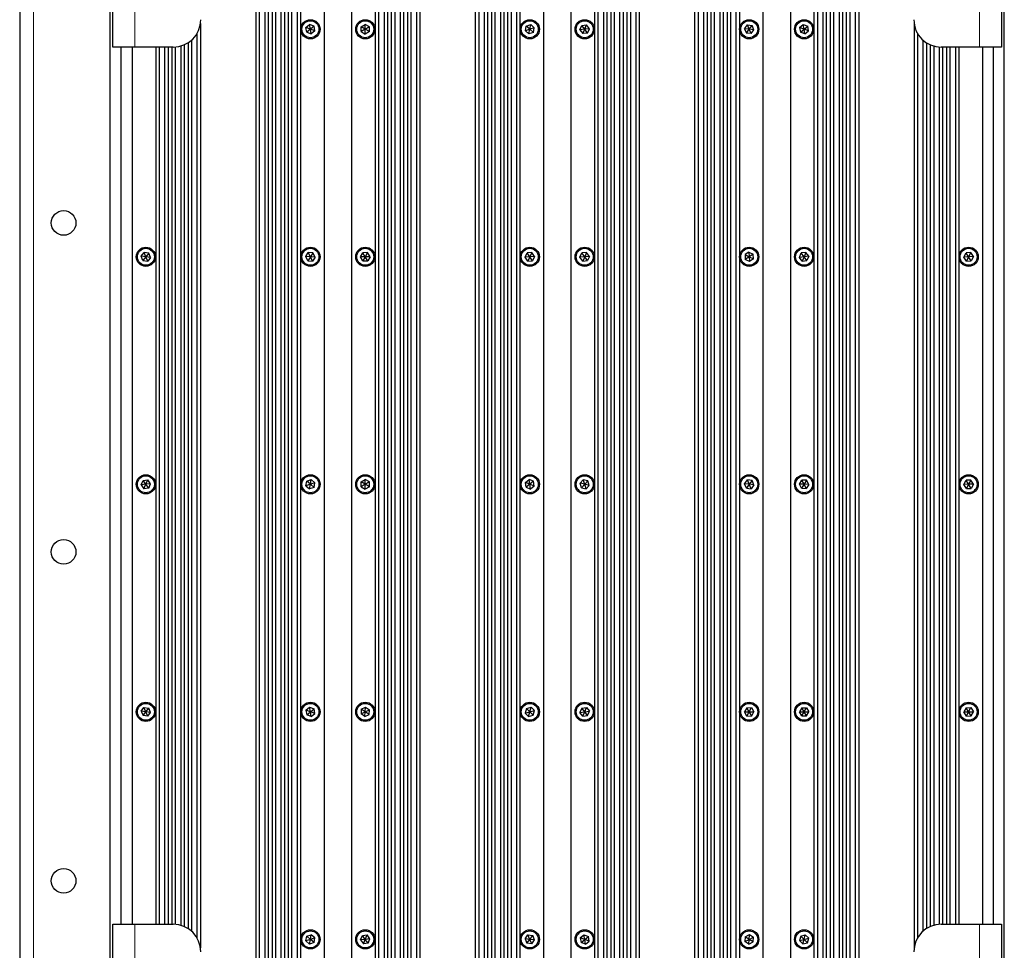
# Paper-space layout 'Blatt3' of a CAD drawing. Header units: millimetres. Extents: x 5 to 418, y 2 to 292.
# Tile 71 of 73: x 315 to 375, y 161 to 218. Entities that reach past the tile are written whole.
import ezdxf

# ---------------------------------------------------------------- set-up
doc = ezdxf.new("R2010")
doc.units = ezdxf.units.MM

psp = doc.layouts.new('Blatt3')

# ---------------------------------------------------------------- linework, layer by layer
at = {"color": 7, "linetype": 'Continuous', "lineweight": 25}
for p, q in [((314.9068, 248.1556), (314.9068, 102.3306)), ((320.5735, 215.9348), (320.5735, 235.9348)), ((374.5735, 235.9348), (374.5735, 215.9348)), ((329.2568, 235.6014), (329.2568, 148.8348)), ((330.0075, 235.6014), (330.0075, 148.8348)), ((330.2401, 235.6014), (330.2401, 148.8348)), ((330.9908, 235.6014), (330.9908, 148.8348)), ((331.2235, 235.6014), (331.2235, 148.8348)), ((331.9742, 235.6014), (331.9742, 148.8348)), ((333.4068, 235.6014), (333.4068, 148.8348)), ((335.0735, 235.6014), (335.0735, 148.8348)), ((336.5061, 235.6014), (336.5061, 148.8348)), ((337.2568, 235.6014), (337.2568, 148.8348)), ((337.4894, 235.6014), (337.4894, 148.8348)), ((338.2401, 235.6014), (338.2401, 148.8348)), ((338.4727, 235.6014), (338.4727, 148.8348)), ((339.2235, 235.6014), (339.2235, 148.8348)), ((342.5901, 235.6014), (342.5901, 148.8348)), ((343.3408, 235.6014), (343.3408, 148.8348)), ((343.5735, 235.6014), (343.5735, 148.8348)), ((344.3242, 235.6014), (344.3242, 148.8348)), ((344.5568, 235.6014), (344.5568, 148.8348)), ((345.3075, 235.6014), (345.3075, 148.8348)), ((346.7401, 235.6014), (346.7401, 148.8348)), ((348.4068, 235.6014), (348.4068, 148.8348)), ((349.8394, 235.6014), (349.8394, 148.8348)), ((350.5901, 235.6014), (350.5901, 148.8348)), ((350.8227, 235.6014), (350.8227, 148.8348)), ((351.5735, 235.6014), (351.5735, 148.8348)), ((351.8061, 235.6014), (351.8061, 148.8348)), ((352.5568, 235.6014), (352.5568, 148.8348)), ((355.9235, 235.6014), (355.9235, 148.8348)), ((356.6742, 235.6014), (356.6742, 148.8348)), ((356.9068, 235.6014), (356.9068, 148.8348)), ((357.6575, 235.6014), (357.6575, 148.8348)), ((357.8901, 235.6014), (357.8901, 148.8348)), ((358.6408, 235.6014), (358.6408, 148.8348)), ((360.0735, 235.6014), (360.0735, 148.8348)), ((361.7401, 235.6014), (361.7401, 148.8348)), ((363.1727, 235.6014), (363.1727, 148.8348)), ((363.9235, 235.6014), (363.9235, 148.8348)), ((364.1561, 235.6014), (364.1561, 148.8348)), ((364.9068, 235.6014), (364.9068, 148.8348)), ((365.1394, 235.6014), (365.1394, 148.8348)), ((365.8901, 235.6014), (365.8901, 148.8348)), ((329.4655, 235.1014), (329.4655, 148.8348)), ((329.7988, 235.1014), (329.7988, 148.8348)), ((330.4488, 235.1014), (330.4488, 148.8348)), ((330.7822, 235.1014), (330.7822, 148.8348)), ((331.4322, 235.1014), (331.4322, 148.8348)), ((331.7655, 235.1014), (331.7655, 148.8348)), ((336.7148, 235.1014), (336.7148, 148.8348)), ((337.0481, 235.1014), (337.0481, 148.8348)), ((337.6981, 235.1014), (337.6981, 148.8348)), ((338.0314, 235.1014), (338.0314, 148.8348)), ((338.6814, 235.1014), (338.6814, 148.8348)), ((339.0148, 235.1014), (339.0148, 148.8348)), ((342.7988, 235.1014), (342.7988, 148.8348)), ((343.1322, 235.1014), (343.1322, 148.8348)), ((343.7822, 235.1014), (343.7822, 148.8348)), ((344.1155, 235.1014), (344.1155, 148.8348)), ((344.7655, 235.1014), (344.7655, 148.8348)), ((345.0988, 235.1014), (345.0988, 148.8348)), ((350.0481, 235.1014), (350.0481, 148.8348)), ((350.3814, 235.1014), (350.3814, 148.8348)), ((351.0314, 235.1014), (351.0314, 148.8348)), ((351.3648, 235.1014), (351.3648, 148.8348)), ((352.0148, 235.1014), (352.0148, 148.8348)), ((352.3481, 235.1014), (352.3481, 148.8348)), ((356.1322, 235.1014), (356.1322, 148.8348)), ((356.4655, 235.1014), (356.4655, 148.8348)), ((357.1155, 235.1014), (357.1155, 148.8348)), ((357.4488, 235.1014), (357.4488, 148.8348)), ((358.0988, 235.1014), (358.0988, 148.8348)), ((358.4322, 235.1014), (358.4322, 148.8348)), ((363.3814, 235.1014), (363.3814, 148.8348)), ((363.7148, 235.1014), (363.7148, 148.8348)), ((364.3648, 235.1014), (364.3648, 148.8348)), ((364.6981, 235.1014), (364.6981, 148.8348)), ((365.3481, 235.1014), (365.3481, 148.8348)), ((365.6814, 235.1014), (365.6814, 148.8348)), ((320.4068, 155.4014), (320.4068, 223.1348)), ((374.7401, 155.4014), (374.7401, 223.1348)), ((325.8901, 217.3663), (325.8901, 161.1699)), ((332.3037, 217.1209), (332.5276, 217.3031)), ((332.7974, 217.2003), (332.5276, 217.3031)), ((332.5735, 217.0181), (332.5276, 217.3031)), ((332.7974, 217.2003), (332.5735, 217.0181)), ((332.8432, 216.9153), (332.7974, 217.2003)), ((335.6568, 217.1624), (335.9068, 217.3068)), ((336.1568, 217.1624), (335.9068, 217.3068)), ((335.9068, 217.0181), (335.9068, 217.3068)), ((345.6341, 216.9234), (345.6885, 217.2069)), ((345.6885, 217.2069), (345.9612, 217.3016)), ((345.9068, 217.0181), (345.6885, 217.2069)), ((345.9068, 217.0181), (345.9612, 217.3016)), ((346.1795, 217.1127), (345.9612, 217.3016)), ((348.9534, 216.9845), (349.0677, 217.2496)), ((349.0677, 217.2496), (349.3544, 217.2832)), ((349.2401, 217.0181), (349.0677, 217.2496)), ((349.2401, 217.0181), (349.3544, 217.2832)), ((349.5268, 217.0517), (349.3544, 217.2832)), ((358.9535, 217.0526), (359.1267, 217.2836)), ((359.1267, 217.2836), (359.4133, 217.249)), ((359.2401, 217.0181), (359.1267, 217.2836)), ((359.2401, 217.0181), (359.4133, 217.249)), ((359.5267, 216.9836), (359.4133, 217.249)), ((362.3034, 217.1201), (362.5267, 217.303)), ((362.5267, 217.303), (362.7968, 217.201)), ((362.5735, 217.0181), (362.5267, 217.303)), ((362.5735, 217.0181), (362.7968, 217.201)), ((362.8435, 216.9161), (362.7968, 217.201)), ((369.2568, 217.3663), (369.2568, 161.1699)), ((325.6814, 216.7645), (325.6814, 161.7717)), ((332.3495, 216.8359), (332.3037, 217.1209)), ((332.5735, 217.0181), (332.3037, 217.1209)), ((332.5735, 217.0181), (332.3495, 216.8359)), ((332.3495, 216.8359), (332.6193, 216.7331)), ((332.6193, 216.7331), (332.5735, 217.0181)), ((332.8432, 216.9153), (332.5735, 217.0181)), ((332.8432, 216.9153), (332.6193, 216.7331)), ((335.6568, 216.8737), (335.6568, 217.1624)), ((335.9068, 217.0181), (335.6568, 217.1624)), ((335.9068, 217.0181), (335.6568, 216.8737)), ((335.6568, 216.8737), (335.9068, 216.7294)), ((336.1568, 217.1624), (335.9068, 217.0181)), ((335.9068, 216.7294), (335.9068, 217.0181)), ((336.1568, 216.8737), (335.9068, 217.0181)), ((336.1568, 216.8737), (335.9068, 216.7294)), ((336.1568, 216.8737), (336.1568, 217.1624)), ((345.9068, 217.0181), (345.6341, 216.9234)), ((345.6341, 216.9234), (345.8524, 216.7346)), ((345.8524, 216.7346), (345.9068, 217.0181)), ((346.1251, 216.8292), (345.8524, 216.7346)), ((346.1795, 217.1127), (345.9068, 217.0181)), ((346.1251, 216.8292), (345.9068, 217.0181)), ((346.1251, 216.8292), (346.1795, 217.1127)), ((349.2401, 217.0181), (348.9534, 216.9845)), ((348.9534, 216.9845), (349.1259, 216.753)), ((349.1259, 216.753), (349.2401, 217.0181)), ((349.4126, 216.7866), (349.1259, 216.753)), ((349.5268, 217.0517), (349.2401, 217.0181)), ((349.4126, 216.7866), (349.2401, 217.0181)), ((349.4126, 216.7866), (349.5268, 217.0517)), ((358.9535, 217.0526), (359.0669, 216.7871)), ((359.2401, 217.0181), (358.9535, 217.0526)), ((359.0669, 216.7871), (359.2401, 217.0181)), ((359.3535, 216.7526), (359.0669, 216.7871)), ((359.3535, 216.7526), (359.2401, 217.0181)), ((359.5267, 216.9836), (359.2401, 217.0181)), ((359.3535, 216.7526), (359.5267, 216.9836)), ((362.3034, 217.1201), (362.3501, 216.8352)), ((362.5735, 217.0181), (362.3034, 217.1201)), ((362.3501, 216.8352), (362.5735, 217.0181)), ((362.6202, 216.7332), (362.3501, 216.8352)), ((362.6202, 216.7332), (362.5735, 217.0181)), ((362.8435, 216.9161), (362.5735, 217.0181)), ((362.6202, 216.7332), (362.8435, 216.9161)), ((369.4655, 216.7645), (369.4655, 161.7717)), ((324.6981, 215.9989), (324.6981, 162.5373)), ((324.9068, 216.0739), (324.9068, 162.4623)), ((325.1394, 216.1982), (325.1394, 162.338)), ((325.3481, 216.3564), (325.3481, 162.1798)), ((369.7988, 216.3564), (369.7988, 162.1798)), ((370.0075, 216.1982), (370.0075, 162.338)), ((370.2401, 216.0739), (370.2401, 162.4623)), ((370.4488, 215.9989), (370.4488, 162.5373)), ((321.9068, 215.9348), (320.5735, 215.9348)), ((321.0735, 162.6014), (321.0735, 215.9348)), ((321.7401, 215.9348), (321.7401, 162.6014)), ((324.2401, 215.9348), (321.9068, 215.9348)), ((323.1727, 215.9348), (323.1727, 162.6014)), ((323.3814, 215.9348), (323.3814, 162.6014)), ((323.7148, 215.9348), (323.7148, 162.6014)), ((323.9235, 215.9348), (323.9235, 162.6014)), ((324.1561, 215.9348), (324.1561, 162.6014)), ((324.3648, 215.9394), (324.3648, 162.5968)), ((370.7822, 215.9394), (370.7822, 162.5968)), ((373.2401, 215.9348), (370.9068, 215.9348)), ((370.9908, 215.9348), (370.9908, 162.6014)), ((371.2235, 215.9348), (371.2235, 162.6014)), ((371.4322, 215.9348), (371.4322, 162.6014)), ((371.7655, 215.9348), (371.7655, 162.6014)), ((371.9742, 215.9348), (371.9742, 162.6014)), ((374.5735, 215.9348), (373.2401, 215.9348)), ((373.4068, 215.9348), (373.4068, 162.6014)), ((374.0735, 162.6014), (374.0735, 215.9348)), ((322.2872, 203.2218), (322.4624, 203.4512)), ((322.7487, 203.4141), (322.4624, 203.4512)), ((322.5735, 203.1848), (322.4624, 203.4512)), ((332.2851, 203.1981), (332.4409, 203.4412)), ((332.7292, 203.4278), (332.4409, 203.4412)), ((332.5735, 203.1848), (332.4409, 203.4412)), ((336.0469, 203.4371), (335.7583, 203.4323)), ((336.0469, 203.4371), (335.9068, 203.1848)), ((336.1954, 203.1896), (336.0469, 203.4371)), ((346.035, 203.4434), (345.7469, 203.4251)), ((346.035, 203.4434), (345.9068, 203.1848)), ((346.1949, 203.203), (346.035, 203.4434)), ((349.3601, 203.4473), (349.0727, 203.4199)), ((349.3601, 203.4473), (349.2401, 203.1848)), ((349.5275, 203.2122), (349.3601, 203.4473)), ((359.2242, 203.473), (358.9826, 203.3151)), ((359.2242, 203.473), (359.4818, 203.3426)), ((359.2242, 203.473), (359.2401, 203.1848)), ((362.6885, 203.4495), (362.4017, 203.4167)), ((362.6885, 203.4495), (362.5735, 203.1848)), ((362.8603, 203.2175), (362.6885, 203.4495)), ((372.7017, 203.4434), (372.4136, 203.4251)), ((372.7017, 203.4434), (372.5735, 203.1848)), ((372.8616, 203.203), (372.7017, 203.4434)), ((322.3982, 202.9554), (322.2872, 203.2218)), ((322.5735, 203.1848), (322.2872, 203.2218)), ((322.5735, 203.1848), (322.3982, 202.9554)), ((322.3982, 202.9554), (322.6845, 202.9183)), ((322.7487, 203.4141), (322.5735, 203.1848)), ((322.6845, 202.9183), (322.5735, 203.1848)), ((322.8597, 203.1477), (322.5735, 203.1848)), ((322.8597, 203.1477), (322.6845, 202.9183)), ((322.8597, 203.1477), (322.7487, 203.4141)), ((332.4177, 202.9417), (332.2851, 203.1981)), ((332.5735, 203.1848), (332.2851, 203.1981)), ((332.5735, 203.1848), (332.4177, 202.9417)), ((332.4177, 202.9417), (332.706, 202.9283)), ((332.7292, 203.4278), (332.5735, 203.1848)), ((332.706, 202.9283), (332.5735, 203.1848)), ((332.8618, 203.1714), (332.5735, 203.1848)), ((332.8618, 203.1714), (332.706, 202.9283)), ((332.8618, 203.1714), (332.7292, 203.4278)), ((335.6182, 203.1799), (335.7583, 203.4323)), ((335.9068, 203.1848), (335.6182, 203.1799)), ((335.7667, 202.9324), (335.6182, 203.1799)), ((335.9068, 203.1848), (335.7583, 203.4323)), ((335.9068, 203.1848), (335.7667, 202.9324)), ((335.7667, 202.9324), (336.0553, 202.9372)), ((336.1954, 203.1896), (335.9068, 203.1848)), ((336.0553, 202.9372), (335.9068, 203.1848)), ((336.1954, 203.1896), (336.0553, 202.9372)), ((345.6187, 203.1665), (345.7469, 203.4251)), ((345.9068, 203.1848), (345.6187, 203.1665)), ((345.7786, 202.9261), (345.6187, 203.1665)), ((345.9068, 203.1848), (345.7469, 203.4251)), ((345.9068, 203.1848), (345.7786, 202.9261)), ((345.7786, 202.9261), (346.0667, 202.9444)), ((346.1949, 203.203), (345.9068, 203.1848)), ((346.0667, 202.9444), (345.9068, 203.1848)), ((346.1949, 203.203), (346.0667, 202.9444)), ((348.9528, 203.1573), (349.0727, 203.4199)), ((349.2401, 203.1848), (348.9528, 203.1573)), ((349.1202, 202.9222), (348.9528, 203.1573)), ((349.2401, 203.1848), (349.0727, 203.4199)), ((349.2401, 203.1848), (349.1202, 202.9222)), ((349.1202, 202.9222), (349.4076, 202.9496)), ((349.5275, 203.2122), (349.2401, 203.1848)), ((349.4076, 202.9496), (349.2401, 203.1848)), ((349.5275, 203.2122), (349.4076, 202.9496)), ((358.9826, 203.3151), (358.9985, 203.0269)), ((358.9826, 203.3151), (359.2401, 203.1848)), ((359.2401, 203.1848), (358.9985, 203.0269)), ((359.256, 202.8965), (358.9985, 203.0269)), ((359.4818, 203.3426), (359.2401, 203.1848)), ((359.2401, 203.1848), (359.4977, 203.0544)), ((359.2401, 203.1848), (359.256, 202.8965)), ((359.4977, 203.0544), (359.256, 202.8965)), ((359.4977, 203.0544), (359.4818, 203.3426)), ((362.2867, 203.152), (362.4017, 203.4167)), ((362.5735, 203.1848), (362.2867, 203.152)), ((362.4584, 202.92), (362.2867, 203.152)), ((362.5735, 203.1848), (362.4017, 203.4167)), ((362.5735, 203.1848), (362.4584, 202.92)), ((362.4584, 202.92), (362.7453, 202.9528)), ((362.8603, 203.2175), (362.5735, 203.1848)), ((362.7453, 202.9528), (362.5735, 203.1848)), ((362.8603, 203.2175), (362.7453, 202.9528)), ((372.2854, 203.1665), (372.4136, 203.4251)), ((372.5735, 203.1848), (372.2854, 203.1665)), ((372.4452, 202.9261), (372.2854, 203.1665)), ((372.5735, 203.1848), (372.4136, 203.4251)), ((372.5735, 203.1848), (372.4452, 202.9261)), ((372.4452, 202.9261), (372.7333, 202.9444)), ((372.8616, 203.203), (372.5735, 203.1848)), ((372.7333, 202.9444), (372.5735, 203.1848)), ((372.8616, 203.203), (372.7333, 202.9444)), ((322.2867, 189.3178), (322.401, 189.5829)), ((322.5735, 189.3514), (322.2867, 189.3178)), ((322.2867, 189.3178), (322.4592, 189.0863)), ((322.401, 189.5829), (322.6877, 189.6165)), ((322.5735, 189.3514), (322.401, 189.5829)), ((322.4592, 189.0863), (322.5735, 189.3514)), ((322.7459, 189.1199), (322.4592, 189.0863)), ((322.5735, 189.3514), (322.6877, 189.6165)), ((322.8602, 189.385), (322.5735, 189.3514)), ((322.7459, 189.1199), (322.5735, 189.3514)), ((322.8602, 189.385), (322.6877, 189.6165)), ((322.7459, 189.1199), (322.8602, 189.385)), ((332.3007, 189.2568), (332.3551, 189.5403)), ((332.5735, 189.3514), (332.3007, 189.2568)), ((332.3007, 189.2568), (332.5191, 189.0679)), ((332.3551, 189.5403), (332.6279, 189.6349)), ((332.5735, 189.3514), (332.3551, 189.5403)), ((332.5191, 189.0679), (332.5735, 189.3514)), ((332.7918, 189.1626), (332.5191, 189.0679)), ((332.5735, 189.3514), (332.6279, 189.6349)), ((332.8462, 189.4461), (332.5735, 189.3514)), ((332.7918, 189.1626), (332.5735, 189.3514)), ((332.8462, 189.4461), (332.6279, 189.6349)), ((332.7918, 189.1626), (332.8462, 189.4461)), ((335.6568, 189.4958), (335.9068, 189.6401)), ((335.6568, 189.2071), (335.6568, 189.4958)), ((335.9068, 189.3514), (335.6568, 189.4958)), ((335.9068, 189.3514), (335.6568, 189.2071)), ((335.6568, 189.2071), (335.9068, 189.0627)), ((336.1568, 189.4958), (335.9068, 189.6401)), ((335.9068, 189.3514), (335.9068, 189.6401)), ((336.1568, 189.4958), (335.9068, 189.3514)), ((335.9068, 189.0627), (335.9068, 189.3514)), ((336.1568, 189.2071), (335.9068, 189.3514)), ((336.1568, 189.2071), (335.9068, 189.0627)), ((336.1568, 189.2071), (336.1568, 189.4958)), ((345.637, 189.4542), (345.861, 189.6364)), ((345.6829, 189.1692), (345.637, 189.4542)), ((345.9068, 189.3514), (345.637, 189.4542)), ((345.9068, 189.3514), (345.6829, 189.1692)), ((345.6829, 189.1692), (345.9526, 189.0664)), ((346.1307, 189.5336), (345.861, 189.6364)), ((345.9068, 189.3514), (345.861, 189.6364)), ((346.1307, 189.5336), (345.9068, 189.3514)), ((345.9526, 189.0664), (345.9068, 189.3514)), ((346.1765, 189.2486), (345.9068, 189.3514)), ((346.1765, 189.2486), (345.9526, 189.0664)), ((346.1765, 189.2486), (346.1307, 189.5336)), ((348.9593, 189.4182), (349.1576, 189.628)), ((349.0418, 189.1416), (348.9593, 189.4182)), ((349.2401, 189.3514), (348.9593, 189.4182)), ((349.2401, 189.3514), (349.0418, 189.1416)), ((349.0418, 189.1416), (349.3227, 189.0748)), ((349.4384, 189.5612), (349.1576, 189.628)), ((349.2401, 189.3514), (349.1576, 189.628)), ((349.4384, 189.5612), (349.2401, 189.3514)), ((349.3227, 189.0748), (349.2401, 189.3514)), ((349.521, 189.2846), (349.2401, 189.3514)), ((349.521, 189.2846), (349.3227, 189.0748)), ((349.521, 189.2846), (349.4384, 189.5612)), ((358.9538, 189.3885), (359.1291, 189.6179)), ((359.0649, 189.122), (358.9538, 189.3885)), ((359.2401, 189.3514), (358.9538, 189.3885)), ((359.2401, 189.3514), (359.0649, 189.122)), ((359.0649, 189.122), (359.3512, 189.0849)), ((359.4154, 189.5808), (359.1291, 189.6179)), ((359.2401, 189.3514), (359.1291, 189.6179)), ((359.4154, 189.5808), (359.2401, 189.3514)), ((359.3512, 189.0849), (359.2401, 189.3514)), ((359.5264, 189.3143), (359.2401, 189.3514)), ((359.5264, 189.3143), (359.3512, 189.0849)), ((359.5264, 189.3143), (359.4154, 189.5808)), ((362.2851, 189.3648), (362.4409, 189.6078)), ((362.4177, 189.1084), (362.2851, 189.3648)), ((362.5735, 189.3514), (362.2851, 189.3648)), ((362.5735, 189.3514), (362.4177, 189.1084)), ((362.4177, 189.1084), (362.706, 189.095)), ((362.7292, 189.5945), (362.4409, 189.6078)), ((362.5735, 189.3514), (362.4409, 189.6078)), ((362.7292, 189.5945), (362.5735, 189.3514)), ((362.706, 189.095), (362.5735, 189.3514)), ((362.8618, 189.338), (362.5735, 189.3514)), ((362.8618, 189.338), (362.706, 189.095)), ((362.8618, 189.338), (362.7292, 189.5945)), ((372.2848, 189.3466), (372.425, 189.599)), ((372.5735, 189.3514), (372.2848, 189.3466)), ((372.4333, 189.099), (372.2848, 189.3466)), ((372.7136, 189.6038), (372.425, 189.599)), ((372.5735, 189.3514), (372.425, 189.599)), ((372.5735, 189.3514), (372.4333, 189.099)), ((372.4333, 189.099), (372.722, 189.1039)), ((372.7136, 189.6038), (372.5735, 189.3514)), ((372.8621, 189.3563), (372.5735, 189.3514)), ((372.722, 189.1039), (372.5735, 189.3514)), ((372.8621, 189.3563), (372.7136, 189.6038)), ((372.8621, 189.3563), (372.722, 189.1039)), ((322.2869, 175.5526), (322.4601, 175.7836)), ((322.2869, 175.5526), (322.4003, 175.2871)), ((322.5735, 175.5181), (322.2869, 175.5526)), ((322.4003, 175.2871), (322.5735, 175.5181)), ((322.4601, 175.7836), (322.7467, 175.749)), ((322.5735, 175.5181), (322.4601, 175.7836)), ((322.5735, 175.5181), (322.7467, 175.749)), ((322.6869, 175.2526), (322.5735, 175.5181)), ((322.8601, 175.4836), (322.5735, 175.5181)), ((322.6869, 175.2526), (322.8601, 175.4836)), ((322.8601, 175.4836), (322.7467, 175.749)), ((332.3034, 175.6201), (332.5267, 175.803)), ((332.3034, 175.6201), (332.3501, 175.3352)), ((332.5735, 175.5181), (332.3034, 175.6201)), ((332.3501, 175.3352), (332.5735, 175.5181)), ((332.6202, 175.2332), (332.3501, 175.3352)), ((332.5267, 175.803), (332.7968, 175.701)), ((332.5735, 175.5181), (332.5267, 175.803)), ((332.5735, 175.5181), (332.7968, 175.701)), ((332.6202, 175.2332), (332.5735, 175.5181)), ((332.8435, 175.4161), (332.5735, 175.5181)), ((332.6202, 175.2332), (332.8435, 175.4161)), ((332.8435, 175.4161), (332.7968, 175.701)), ((335.6665, 175.6781), (335.6481, 175.39)), ((335.6481, 175.39), (335.9068, 175.5181)), ((335.8883, 175.23), (335.6481, 175.39)), ((335.6665, 175.6781), (335.9252, 175.8062)), ((335.9068, 175.5181), (335.6665, 175.6781)), ((335.8883, 175.23), (335.9068, 175.5181)), ((335.8883, 175.23), (336.1471, 175.3581)), ((335.9068, 175.5181), (335.9252, 175.8062)), ((335.9068, 175.5181), (336.1655, 175.6461)), ((336.1471, 175.3581), (335.9068, 175.5181)), ((335.9252, 175.8062), (336.1655, 175.6461)), ((336.1471, 175.3581), (336.1655, 175.6461)), ((345.7017, 175.7213), (345.6283, 175.4421)), ((345.6283, 175.4421), (345.9068, 175.5181)), ((345.8334, 175.2389), (345.6283, 175.4421)), ((345.7017, 175.7213), (345.9802, 175.7973)), ((345.9068, 175.5181), (345.7017, 175.7213)), ((345.8334, 175.2389), (345.9068, 175.5181)), ((345.8334, 175.2389), (346.1118, 175.3149)), ((345.9068, 175.5181), (345.9802, 175.7973)), ((345.9068, 175.5181), (346.1853, 175.5941)), ((346.1118, 175.3149), (345.9068, 175.5181)), ((345.9802, 175.7973), (346.1853, 175.5941)), ((346.1118, 175.3149), (346.1853, 175.5941)), ((349.0668, 175.7489), (348.9535, 175.4834)), ((348.9535, 175.4834), (349.2401, 175.5181)), ((349.1269, 175.2526), (348.9535, 175.4834)), ((349.0668, 175.7489), (349.3534, 175.7836)), ((349.2401, 175.5181), (349.0668, 175.7489)), ((349.1269, 175.2526), (349.2401, 175.5181)), ((349.2401, 175.5181), (349.3534, 175.7836)), ((349.2401, 175.5181), (349.5267, 175.5528)), ((349.4135, 175.2872), (349.2401, 175.5181)), ((349.3534, 175.7836), (349.5267, 175.5528)), ((349.4135, 175.2872), (349.5267, 175.5528)), ((359.0883, 175.7636), (358.9516, 175.5093)), ((358.9516, 175.5093), (359.2401, 175.5181)), ((359.1035, 175.2638), (358.9516, 175.5093)), ((359.0883, 175.7636), (359.3768, 175.7724)), ((359.2401, 175.5181), (359.0883, 175.7636)), ((359.1035, 175.2638), (359.2401, 175.5181)), ((359.2401, 175.5181), (359.3768, 175.7724)), ((359.2401, 175.5181), (359.5287, 175.5269)), ((359.392, 175.2726), (359.2401, 175.5181)), ((359.3768, 175.7724), (359.5287, 175.5269)), ((359.392, 175.2726), (359.5287, 175.5269)), ((362.4291, 175.7681), (362.2848, 175.5181)), ((362.4291, 175.2681), (362.2848, 175.5181)), ((362.2848, 175.5181), (362.5735, 175.5181)), ((362.4291, 175.7681), (362.7178, 175.7681)), ((362.5735, 175.5181), (362.4291, 175.7681)), ((362.4291, 175.2681), (362.5735, 175.5181)), ((362.5735, 175.5181), (362.7178, 175.7681)), ((362.5735, 175.5181), (362.8621, 175.5181)), ((362.7178, 175.2681), (362.5735, 175.5181)), ((362.7178, 175.7681), (362.8621, 175.5181)), ((362.7178, 175.2681), (362.8621, 175.5181)), ((372.4216, 175.7636), (372.2849, 175.5093)), ((372.2849, 175.5093), (372.5735, 175.5181)), ((372.4368, 175.2638), (372.2849, 175.5093)), ((372.4216, 175.7636), (372.7101, 175.7724)), ((372.5735, 175.5181), (372.4216, 175.7636)), ((372.4368, 175.2638), (372.5735, 175.5181)), ((372.5735, 175.5181), (372.7101, 175.7724)), ((372.5735, 175.5181), (372.862, 175.5269)), ((372.7253, 175.2726), (372.5735, 175.5181)), ((372.7101, 175.7724), (372.862, 175.5269)), ((372.7253, 175.2726), (372.862, 175.5269)), ((322.6869, 175.2526), (322.4003, 175.2871)), ((349.1269, 175.2526), (349.4135, 175.2872)), ((359.1035, 175.2638), (359.392, 175.2726)), ((362.4291, 175.2681), (362.7178, 175.2681)), ((372.4368, 175.2638), (372.7253, 175.2726)), ((320.5735, 162.6014), (321.9068, 162.6014)), ((320.5735, 142.6014), (320.5735, 162.6014)), ((321.9068, 162.6014), (324.2401, 162.6014)), ((370.9068, 162.6014), (373.2401, 162.6014)), ((373.2401, 162.6014), (374.5735, 162.6014)), ((374.5735, 162.6014), (374.5735, 142.6014)), ((332.3007, 161.5901), (332.3551, 161.8736)), ((332.5735, 161.6848), (332.3007, 161.5901)), ((332.3007, 161.5901), (332.5191, 161.4012)), ((332.3551, 161.8736), (332.6279, 161.9683)), ((332.5735, 161.6848), (332.3551, 161.8736)), ((332.5191, 161.4012), (332.5735, 161.6848)), ((332.5735, 161.6848), (332.6279, 161.9683)), ((332.8462, 161.7794), (332.5735, 161.6848)), ((332.7918, 161.4959), (332.5735, 161.6848)), ((332.8462, 161.7794), (332.6279, 161.9683)), ((332.7918, 161.4959), (332.8462, 161.7794)), ((335.6201, 161.6511), (335.7343, 161.9162)), ((335.9068, 161.6848), (335.6201, 161.6511)), ((335.6201, 161.6511), (335.7926, 161.4196)), ((335.7343, 161.9162), (336.021, 161.9499)), ((335.9068, 161.6848), (335.7343, 161.9162)), ((335.7926, 161.4196), (335.9068, 161.6848)), ((335.9068, 161.6848), (336.021, 161.9499)), ((336.1935, 161.7184), (335.9068, 161.6848)), ((336.0793, 161.4533), (335.9068, 161.6848)), ((336.1935, 161.7184), (336.021, 161.9499)), ((336.0793, 161.4533), (336.1935, 161.7184)), ((345.6202, 161.7193), (345.7934, 161.9502)), ((345.6202, 161.7193), (345.7336, 161.4538)), ((345.9068, 161.6848), (345.6202, 161.7193)), ((345.7336, 161.4538), (345.9068, 161.6848)), ((345.7934, 161.9502), (346.08, 161.9157)), ((345.9068, 161.6848), (345.7934, 161.9502)), ((345.9068, 161.6848), (346.08, 161.9157)), ((346.0202, 161.4193), (345.9068, 161.6848)), ((346.1934, 161.6502), (345.9068, 161.6848)), ((346.0202, 161.4193), (346.1934, 161.6502)), ((346.1934, 161.6502), (346.08, 161.9157)), ((348.9701, 161.7867), (349.1934, 161.9696)), ((348.9701, 161.7867), (349.0168, 161.5019)), ((349.2401, 161.6848), (348.9701, 161.7867)), ((349.0168, 161.5019), (349.2401, 161.6848)), ((349.1934, 161.9696), (349.4635, 161.8676)), ((349.2401, 161.6848), (349.1934, 161.9696)), ((349.2401, 161.6848), (349.4635, 161.8676)), ((349.2869, 161.3999), (349.2401, 161.6848)), ((349.5102, 161.5828), (349.2401, 161.6848)), ((349.2869, 161.3999), (349.5102, 161.5828)), ((349.5102, 161.5828), (349.4635, 161.8676)), ((358.9999, 161.8448), (358.9814, 161.5567)), ((358.9814, 161.5567), (359.2401, 161.6848)), ((359.2217, 161.3967), (358.9814, 161.5567)), ((358.9999, 161.8448), (359.2586, 161.9728)), ((359.2401, 161.6848), (358.9999, 161.8448)), ((359.2217, 161.3967), (359.2401, 161.6848)), ((359.2401, 161.6848), (359.2586, 161.9728)), ((359.2401, 161.6848), (359.4988, 161.8128)), ((359.4804, 161.5247), (359.2401, 161.6848)), ((359.2586, 161.9728), (359.4988, 161.8128)), ((359.4804, 161.5247), (359.4988, 161.8128)), ((362.3684, 161.8879), (362.295, 161.6088)), ((362.295, 161.6088), (362.5735, 161.6848)), ((362.5, 161.4056), (362.295, 161.6088)), ((362.3684, 161.8879), (362.6469, 161.9639)), ((362.5735, 161.6848), (362.3684, 161.8879)), ((362.5, 161.4056), (362.5735, 161.6848)), ((362.5735, 161.6848), (362.6469, 161.9639)), ((362.5735, 161.6848), (362.852, 161.7607)), ((362.7785, 161.4816), (362.5735, 161.6848)), ((362.6469, 161.9639), (362.852, 161.7607)), ((362.7785, 161.4816), (362.852, 161.7607)), ((332.7918, 161.4959), (332.5191, 161.4012)), ((336.0793, 161.4533), (335.7926, 161.4196)), ((346.0202, 161.4193), (345.7336, 161.4538)), ((349.2869, 161.3999), (349.0168, 161.5019)), ((359.2217, 161.3967), (359.4804, 161.5247)), ((362.5, 161.4056), (362.7785, 161.4816))]:
    psp.add_line(p, q, dxfattribs=at)
at = {"color": 7, "linetype": 'Continuous', "lineweight": 18}
for p, q in [((315.7401, 102.3264), (315.7401, 248.1598)), ((321.9068, 215.9348), (321.9068, 235.9348)), ((373.2401, 235.9348), (373.2401, 215.9348)), ((321.9068, 142.6014), (321.9068, 162.6014)), ((373.2401, 162.6014), (373.2401, 142.6014))]:
    psp.add_line(p, q, dxfattribs=at)
at = {"color": 7, "linetype": 'Continuous', "lineweight": 25}
for centre, radius in [((332.5735, 217.0181), 0.5833), ((332.5735, 217.0181), 0.5167), ((335.9068, 217.0181), 0.5833), ((335.9068, 217.0181), 0.5167), ((345.9068, 217.0181), 0.5833), ((345.9068, 217.0181), 0.5167), ((349.2401, 217.0181), 0.5833), ((349.2401, 217.0181), 0.5167), ((359.2401, 217.0181), 0.5833), ((359.2401, 217.0181), 0.5167), ((362.5735, 217.0181), 0.5833), ((362.5735, 217.0181), 0.5167), ((317.5735, 205.2431), 0.75), ((322.5735, 203.1848), 0.5833), ((322.5735, 203.1848), 0.5167), ((332.5735, 203.1848), 0.5833), ((332.5735, 203.1848), 0.5167), ((335.9068, 203.1848), 0.5833), ((335.9068, 203.1848), 0.5167), ((345.9068, 203.1848), 0.5833), ((345.9068, 203.1848), 0.5167), ((349.2401, 203.1848), 0.5833), ((349.2401, 203.1848), 0.5167), ((359.2401, 203.1848), 0.5833), ((359.2401, 203.1848), 0.5167), ((362.5735, 203.1848), 0.5833), ((362.5735, 203.1848), 0.5167), ((372.5735, 203.1848), 0.5833), ((372.5735, 203.1848), 0.5167), ((322.5735, 189.3514), 0.5833), ((322.5735, 189.3514), 0.5167), ((332.5735, 189.3514), 0.5833), ((332.5735, 189.3514), 0.5167), ((335.9068, 189.3514), 0.5833), ((335.9068, 189.3514), 0.5167), ((345.9068, 189.3514), 0.5833), ((345.9068, 189.3514), 0.5167), ((349.2401, 189.3514), 0.5833), ((349.2401, 189.3514), 0.5167), ((359.2401, 189.3514), 0.5833), ((359.2401, 189.3514), 0.5167), ((362.5735, 189.3514), 0.5833), ((362.5735, 189.3514), 0.5167), ((372.5735, 189.3514), 0.5833), ((372.5735, 189.3514), 0.5167), ((317.5735, 185.2431), 0.75), ((322.5735, 175.5181), 0.5833), ((322.5735, 175.5181), 0.5167), ((332.5735, 175.5181), 0.5833), ((332.5735, 175.5181), 0.5167), ((335.9068, 175.5181), 0.5833), ((335.9068, 175.5181), 0.5167), ((345.9068, 175.5181), 0.5833), ((345.9068, 175.5181), 0.5167), ((349.2401, 175.5181), 0.5833), ((349.2401, 175.5181), 0.5167), ((359.2401, 175.5181), 0.5833), ((359.2401, 175.5181), 0.5167), ((362.5735, 175.5181), 0.5833), ((362.5735, 175.5181), 0.5167), ((372.5735, 175.5181), 0.5833), ((372.5735, 175.5181), 0.5167), ((317.5735, 165.2431), 0.75), ((332.5735, 161.6848), 0.5833), ((332.5735, 161.6848), 0.5167), ((335.9068, 161.6848), 0.5833), ((335.9068, 161.6848), 0.5167), ((345.9068, 161.6848), 0.5833), ((345.9068, 161.6848), 0.5167), ((349.2401, 161.6848), 0.5833), ((349.2401, 161.6848), 0.5167), ((359.2401, 161.6848), 0.5833), ((359.2401, 161.6848), 0.5167), ((362.5735, 161.6848), 0.5833), ((362.5735, 161.6848), 0.5167)]:
    psp.add_circle(centre, radius, dxfattribs=at)
for centre, start, end in [((324.2401, 217.6014), 270, 0), ((370.9068, 217.6014), 180, 270), ((324.2401, 160.9348), 0, 90), ((370.9068, 160.9348), 90, 180)]:
    psp.add_arc(centre, 1.6667, start, end, dxfattribs=at)

doc.saveas('drawing.dxf')
